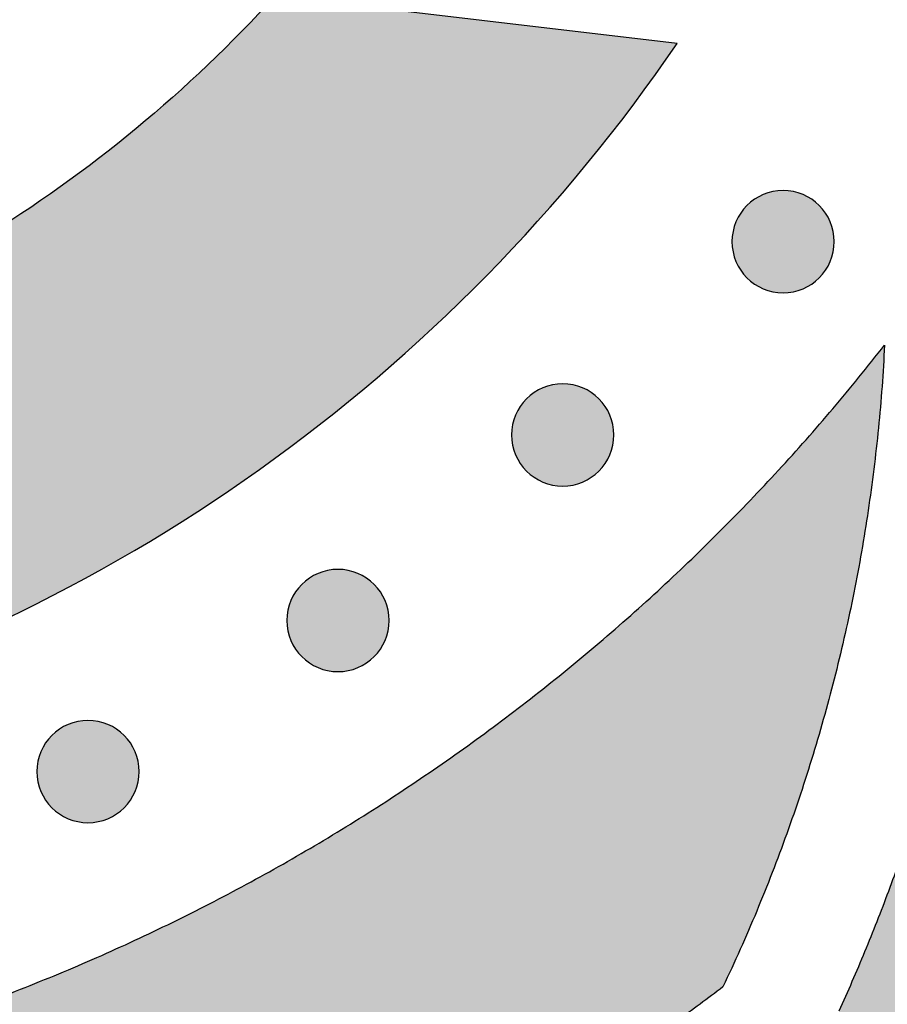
# Model space of a CAD drawing. Header units: millimetres. Extents: x -3873 to -97, y 912 to 4165.
# Tile 253 of 256: x -2880 to -2850, y 1679 to 1714. Entities that reach past the tile are written whole.
import ezdxf

# ---------------------------------------------------------------- set-up
doc = ezdxf.new("R2010")
doc.units = ezdxf.units.MM
doc.layers.add('pattern', color=7, linetype='Continuous', true_color=0x000000)

msp = doc.modelspace()

# ---------------------------------------------------------------- hatches: boundary and pattern name
at = {"layer": 'pattern'}
for points in [[(-2857.108, 1712.754), (-2871.057, 1714.405), (-2871.615, 1713.802), (-2872.185, 1713.207), (-2872.767, 1712.621), (-2873.36, 1712.044), (-2873.964, 1711.477), (-2874.579, 1710.92), (-2875.205, 1710.372), (-2875.841, 1709.835), (-2876.488, 1709.309), (-2877.145, 1708.794), (-2877.811, 1708.29), (-2878.487, 1707.797), (-2879.172, 1707.317), (-2879.865, 1706.848), (-2880.567, 1706.392), (-2881.278, 1705.948), (-2881.996, 1705.517), (-2882.721, 1705.099), (-2883.454, 1704.694), (-2884.193, 1704.303), (-2884.939, 1703.925), (-2885.69, 1703.56), (-2886.448, 1703.209), (-2887.211, 1702.873), (-2887.978, 1702.55), (-2888.75, 1702.241), (-2889.526, 1701.946), (-2890.306, 1701.666), (-2891.089, 1701.4), (-2891.875, 1701.148), (-2892.664, 1700.911), (-2893.455, 1700.688), (-2894.669, 1700.378), (-2895.898, 1700.107), (-2897.138, 1699.876), (-2898.389, 1699.685), (-2899.649, 1699.535), (-2900.914, 1699.427), (-2902.184, 1699.361), (-2903.457, 1699.336), (-2904.729, 1699.354), (-2905.999, 1699.414), (-2907.265, 1699.515), (-2908.525, 1699.659), (-2909.777, 1699.843), (-2911.019, 1700.068), (-2912.249, 1700.332), (-2913.465, 1700.635), (-2914.7, 1700.983), (-2915.928, 1701.365), (-2917.148, 1701.782), (-2918.358, 1702.234), (-2919.557, 1702.719), (-2920.744, 1703.238), (-2921.916, 1703.79), (-2923.074, 1704.374), (-2924.215, 1704.99), (-2925.337, 1705.637), (-2926.441, 1706.315), (-2927.524, 1707.021), (-2928.586, 1707.757), (-2929.625, 1708.52), (-2930.641, 1709.309), (-2931.632, 1710.124), (-2933.056, 1711.362), (-2934.448, 1712.643), (-2935.808, 1713.966), (-2937.132, 1715.328), (-2938.42, 1716.73), (-2939.67, 1718.169), (-2940.879, 1719.643), (-2942.048, 1721.152), (-2943.173, 1722.692), (-2944.254, 1724.264), (-2945.29, 1725.863), (-2946.279, 1727.489), (-2947.22, 1729.14), (-2948.114, 1730.813), (-2948.958, 1732.506), (-2949.753, 1734.218), (-2956.514, 1749.343), (-2962.848, 1734.104), (-2960.706, 1729.316), (-2959.771, 1727.302), (-2958.777, 1725.309), (-2957.726, 1723.34), (-2956.617, 1721.398), (-2955.453, 1719.484), (-2954.234, 1717.601), (-2952.962, 1715.752), (-2951.638, 1713.939), (-2950.263, 1712.163), (-2948.84, 1710.428), (-2947.369, 1708.735), (-2945.853, 1707.085), (-2944.294, 1705.482), (-2942.694, 1703.925), (-2941.055, 1702.418), (-2939.38, 1700.96), (-2938.135, 1699.937), (-2936.859, 1698.945), (-2935.554, 1697.987), (-2934.22, 1697.063), (-2932.859, 1696.175), (-2931.473, 1695.324), (-2930.062, 1694.511), (-2928.629, 1693.737), (-2927.175, 1693.003), (-2925.702, 1692.31), (-2924.212, 1691.658), (-2922.705, 1691.049), (-2921.185, 1690.482), (-2919.653, 1689.958), (-2918.11, 1689.478), (-2916.559, 1689.041), (-2914.963, 1688.643), (-2913.35, 1688.296), (-2911.72, 1688.001), (-2910.077, 1687.759), (-2908.423, 1687.571), (-2906.762, 1687.438), (-2905.095, 1687.36), (-2903.425, 1687.336), (-2901.756, 1687.368), (-2900.089, 1687.456), (-2898.428, 1687.598), (-2896.776, 1687.794), (-2895.134, 1688.045), (-2893.506, 1688.348), (-2891.894, 1688.704), (-2890.3, 1689.11), (-2889.073, 1689.459), (-2887.849, 1689.835), (-2886.629, 1690.24), (-2885.415, 1690.672), (-2884.207, 1691.133), (-2883.006, 1691.621), (-2881.814, 1692.136), (-2880.63, 1692.679), (-2879.456, 1693.249), (-2878.293, 1693.846), (-2877.142, 1694.47), (-2876.004, 1695.12), (-2874.879, 1695.795), (-2873.769, 1696.496), (-2872.674, 1697.222), (-2871.596, 1697.973), (-2870.534, 1698.747), (-2869.49, 1699.544), (-2868.465, 1700.365), (-2867.459, 1701.207), (-2866.473, 1702.07), (-2865.507, 1702.954), (-2864.563, 1703.858), (-2863.641, 1704.781), (-2862.741, 1705.722), (-2861.864, 1706.681), (-2861.01, 1707.657), (-2860.18, 1708.648), (-2859.375, 1709.654), (-2858.594, 1710.675), (-2857.838, 1711.708)], [(-2969.079, 1719.113), (-2968.034, 1717.186), (-2966.941, 1715.28), (-2965.8, 1713.398), (-2964.613, 1711.541), (-2963.381, 1709.711), (-2962.103, 1707.909), (-2960.782, 1706.138), (-2959.418, 1704.398), (-2958.013, 1702.692), (-2956.568, 1701.021), (-2955.083, 1699.386), (-2953.561, 1697.788), (-2952.003, 1696.229), (-2950.411, 1694.71), (-2948.785, 1693.232), (-2947.128, 1691.797), (-2945.629, 1690.565), (-2944.093, 1689.371), (-2942.522, 1688.217), (-2940.916, 1687.105), (-2939.278, 1686.036), (-2937.608, 1685.011), (-2935.91, 1684.033), (-2934.185, 1683.101), (-2932.434, 1682.217), (-2930.661, 1681.383), (-2928.866, 1680.598), (-2927.053, 1679.864), (-2925.222, 1679.182), (-2923.378, 1678.551), (-2921.52, 1677.973), (-2919.653, 1677.447), (-2917.678, 1676.954), (-2915.68, 1676.524), (-2913.662, 1676.159), (-2911.628, 1675.86), (-2909.581, 1675.627), (-2907.524, 1675.462), (-2905.46, 1675.365), (-2903.394, 1675.336), (-2901.327, 1675.376), (-2899.264, 1675.484), (-2897.207, 1675.66), (-2895.162, 1675.903), (-2893.129, 1676.213), (-2891.114, 1676.589), (-2889.118, 1677.029), (-2887.145, 1677.532), (-2885.799, 1677.913), (-2884.456, 1678.322), (-2883.118, 1678.759), (-2881.785, 1679.223), (-2880.459, 1679.716), (-2879.14, 1680.235), (-2877.829, 1680.782), (-2876.526, 1681.356), (-2875.234, 1681.957), (-2873.952, 1682.585), (-2872.681, 1683.24), (-2871.422, 1683.92), (-2870.177, 1684.627), (-2868.945, 1685.359), (-2867.728, 1686.115), (-2866.526, 1686.897), (-2865.34, 1687.703), (-2864.17, 1688.532), (-2863.019, 1689.384), (-2861.885, 1690.259), (-2860.77, 1691.156), (-2859.675, 1692.074), (-2858.599, 1693.013), (-2857.544, 1693.972), (-2856.511, 1694.95), (-2855.499, 1695.947), (-2854.509, 1696.962), (-2853.542, 1697.995), (-2852.597, 1699.044), (-2851.677, 1700.108), (-2850.78, 1701.188), (-2849.907, 1702.282), (-2849.996, 1700.848), (-2850.121, 1699.413), (-2850.281, 1697.98), (-2850.477, 1696.548), (-2850.708, 1695.121), (-2850.974, 1693.698), (-2851.276, 1692.281), (-2851.612, 1690.872), (-2851.983, 1689.471), (-2852.389, 1688.08), (-2852.828, 1686.701), (-2853.301, 1685.334), (-2853.807, 1683.981), (-2854.344, 1682.642), (-2854.914, 1681.32), (-2855.515, 1680.015), (-2857.109, 1678.829), (-2858.735, 1677.68), (-2860.391, 1676.568), (-2862.076, 1675.495), (-2863.788, 1674.461), (-2865.526, 1673.469), (-2867.288, 1672.518), (-2869.073, 1671.609), (-2870.88, 1670.744), (-2872.707, 1669.923), (-2874.552, 1669.147), (-2876.413, 1668.416), (-2878.289, 1667.731), (-2880.179, 1667.092), (-2882.08, 1666.5), (-2883.99, 1665.954), (-2886.342, 1665.354), (-2888.722, 1664.83), (-2891.125, 1664.382), (-2893.548, 1664.012), (-2895.987, 1663.722), (-2898.438, 1663.512), (-2900.898, 1663.384), (-2903.362, 1663.336), (-2905.826, 1663.371), (-2908.287, 1663.486), (-2910.739, 1663.683), (-2913.18, 1663.961), (-2915.605, 1664.318), (-2918.01, 1664.753), (-2920.392, 1665.265), (-2922.747, 1665.852), (-2924.931, 1666.467), (-2927.103, 1667.144), (-2929.26, 1667.881), (-2931.4, 1668.679), (-2933.521, 1669.537), (-2935.619, 1670.455), (-2937.693, 1671.431), (-2939.74, 1672.464), (-2941.758, 1673.554), (-2943.744, 1674.698), (-2945.696, 1675.896), (-2947.612, 1677.147), (-2949.49, 1678.447), (-2951.327, 1679.796), (-2953.123, 1681.193), (-2954.876, 1682.633), (-2956.305, 1683.865), (-2957.714, 1685.123), (-2959.101, 1686.409), (-2960.465, 1687.72), (-2961.807, 1689.057), (-2963.124, 1690.419), (-2964.416, 1691.805), (-2965.684, 1693.215), (-2966.925, 1694.647), (-2968.14, 1696.102), (-2969.328, 1697.578), (-2970.488, 1699.075), (-2971.619, 1700.592), (-2972.722, 1702.128), (-2973.796, 1703.682), (-2974.84, 1705.254)], [(-2854.681, 1707.135), (-2854.653, 1707.162), (-2854.624, 1707.189), (-2854.594, 1707.216), (-2854.563, 1707.242), (-2854.531, 1707.268), (-2854.499, 1707.293), (-2854.466, 1707.318), (-2854.432, 1707.342), (-2854.397, 1707.365), (-2854.361, 1707.388), (-2854.324, 1707.41), (-2854.287, 1707.431), (-2854.249, 1707.451), (-2854.21, 1707.471), (-2854.171, 1707.49), (-2854.131, 1707.508), (-2854.09, 1707.525), (-2854.049, 1707.541), (-2854.007, 1707.556), (-2853.964, 1707.57), (-2853.921, 1707.583), (-2853.878, 1707.595), (-2853.834, 1707.606), (-2853.79, 1707.616), (-2853.745, 1707.624), (-2853.7, 1707.632), (-2853.655, 1707.638), (-2853.609, 1707.644), (-2853.564, 1707.648), (-2853.518, 1707.651), (-2853.472, 1707.653), (-2853.426, 1707.653), (-2853.38, 1707.652), (-2853.334, 1707.651), (-2853.288, 1707.648), (-2853.243, 1707.643), (-2853.197, 1707.638), (-2853.152, 1707.632), (-2853.107, 1707.624), (-2853.062, 1707.615), (-2853.018, 1707.605), (-2852.974, 1707.594), (-2852.931, 1707.582), (-2852.888, 1707.569), (-2852.845, 1707.555), (-2852.803, 1707.54), (-2852.762, 1707.524), (-2852.721, 1707.506), (-2852.681, 1707.488), (-2852.642, 1707.47), (-2852.603, 1707.45), (-2852.565, 1707.429), (-2852.528, 1707.408), (-2852.491, 1707.386), (-2852.456, 1707.363), (-2852.421, 1707.34), (-2852.387, 1707.316), (-2852.353, 1707.291), (-2852.321, 1707.266), (-2852.29, 1707.24), (-2852.259, 1707.214), (-2852.229, 1707.187), (-2852.2, 1707.16), (-2852.172, 1707.132), (-2852.144, 1707.104), (-2852.117, 1707.075), (-2852.09, 1707.045), (-2852.064, 1707.014), (-2852.039, 1706.983), (-2852.013, 1706.95), (-2851.989, 1706.917), (-2851.965, 1706.883), (-2851.941, 1706.848), (-2851.919, 1706.812), (-2851.897, 1706.776), (-2851.875, 1706.738), (-2851.855, 1706.7), (-2851.835, 1706.661), (-2851.816, 1706.622), (-2851.799, 1706.582), (-2851.782, 1706.541), (-2851.766, 1706.5), (-2851.75, 1706.458), (-2851.736, 1706.415), (-2851.723, 1706.372), (-2851.711, 1706.329), (-2851.7, 1706.285), (-2851.691, 1706.241), (-2851.682, 1706.196), (-2851.674, 1706.151), (-2851.668, 1706.106), (-2851.663, 1706.06), (-2851.659, 1706.015), (-2851.656, 1705.969), (-2851.654, 1705.923), (-2851.653, 1705.877), (-2851.654, 1705.831), (-2851.656, 1705.785), (-2851.659, 1705.739), (-2851.663, 1705.694), (-2851.668, 1705.648), (-2851.675, 1705.603), (-2851.683, 1705.558), (-2851.691, 1705.514), (-2851.701, 1705.469), (-2851.712, 1705.425), (-2851.724, 1705.382), (-2851.737, 1705.339), (-2851.752, 1705.296), (-2851.767, 1705.255), (-2851.783, 1705.213), (-2851.8, 1705.173), (-2851.818, 1705.132), (-2851.837, 1705.093), (-2851.856, 1705.054), (-2851.877, 1705.016), (-2851.898, 1704.979), (-2851.92, 1704.943), (-2851.943, 1704.907), (-2851.967, 1704.872), (-2851.991, 1704.838), (-2852.015, 1704.805), (-2852.041, 1704.772), (-2852.066, 1704.741), (-2852.093, 1704.71), (-2852.119, 1704.68), (-2852.147, 1704.651), (-2852.174, 1704.623), (-2852.202, 1704.595), (-2852.231, 1704.568), (-2852.261, 1704.542), (-2852.292, 1704.515), (-2852.324, 1704.49), (-2852.356, 1704.464), (-2852.389, 1704.44), (-2852.424, 1704.416), (-2852.459, 1704.392), (-2852.494, 1704.37), (-2852.531, 1704.348), (-2852.568, 1704.327), (-2852.606, 1704.306), (-2852.645, 1704.286), (-2852.684, 1704.268), (-2852.724, 1704.25), (-2852.765, 1704.233), (-2852.807, 1704.217), (-2852.849, 1704.202), (-2852.891, 1704.188), (-2852.934, 1704.175), (-2852.977, 1704.163), (-2853.021, 1704.152), (-2853.066, 1704.142), (-2853.11, 1704.133), (-2853.155, 1704.125), (-2853.201, 1704.119), (-2853.246, 1704.114), (-2853.292, 1704.11), (-2853.337, 1704.107), (-2853.383, 1704.105), (-2853.429, 1704.104), (-2853.475, 1704.105), (-2853.521, 1704.107), (-2853.567, 1704.11), (-2853.613, 1704.114), (-2853.658, 1704.119), (-2853.703, 1704.126), (-2853.748, 1704.134), (-2853.793, 1704.142), (-2853.837, 1704.152), (-2853.881, 1704.163), (-2853.924, 1704.175), (-2853.967, 1704.189), (-2854.01, 1704.203), (-2854.052, 1704.218), (-2854.093, 1704.234), (-2854.134, 1704.251), (-2854.174, 1704.269), (-2854.213, 1704.288), (-2854.252, 1704.308), (-2854.29, 1704.328), (-2854.327, 1704.35), (-2854.364, 1704.372), (-2854.399, 1704.394), (-2854.434, 1704.418), (-2854.468, 1704.442), (-2854.502, 1704.467), (-2854.534, 1704.492), (-2854.566, 1704.518), (-2854.596, 1704.544), (-2854.626, 1704.571), (-2854.655, 1704.598), (-2854.683, 1704.625), (-2854.711, 1704.654), (-2854.738, 1704.683), (-2854.765, 1704.712), (-2854.791, 1704.743), (-2854.817, 1704.775), (-2854.842, 1704.807), (-2854.867, 1704.841), (-2854.891, 1704.875), (-2854.914, 1704.91), (-2854.937, 1704.945), (-2854.959, 1704.982), (-2854.98, 1705.019), (-2855, 1705.057), (-2855.02, 1705.096), (-2855.039, 1705.136), (-2855.057, 1705.176), (-2855.074, 1705.216), (-2855.09, 1705.258), (-2855.105, 1705.3), (-2855.119, 1705.342), (-2855.132, 1705.385), (-2855.144, 1705.429), (-2855.155, 1705.473), (-2855.165, 1705.517), (-2855.173, 1705.562), (-2855.181, 1705.606), (-2855.187, 1705.652), (-2855.193, 1705.697), (-2855.197, 1705.743), (-2855.2, 1705.789), (-2855.201, 1705.835), (-2855.202, 1705.88), (-2855.201, 1705.926), (-2855.199, 1705.972), (-2855.196, 1706.018), (-2855.192, 1706.064), (-2855.187, 1706.109), (-2855.18, 1706.154), (-2855.173, 1706.199), (-2855.164, 1706.244), (-2855.154, 1706.288), (-2855.143, 1706.332), (-2855.131, 1706.376), (-2855.118, 1706.419), (-2855.104, 1706.461), (-2855.088, 1706.503), (-2855.072, 1706.544), (-2855.055, 1706.585), (-2855.037, 1706.625), (-2855.018, 1706.665), (-2854.999, 1706.703), (-2854.978, 1706.741), (-2854.957, 1706.778), (-2854.935, 1706.815), (-2854.912, 1706.851), (-2854.889, 1706.886), (-2854.865, 1706.92), (-2854.84, 1706.953), (-2854.815, 1706.985), (-2854.789, 1707.017), (-2854.763, 1707.048), (-2854.736, 1707.077), (-2854.709, 1707.106)], [(-2862.329, 1700.427), (-2862.301, 1700.455), (-2862.272, 1700.482), (-2862.242, 1700.509), (-2862.211, 1700.535), (-2862.179, 1700.561), (-2862.147, 1700.586), (-2862.114, 1700.61), (-2862.079, 1700.634), (-2862.045, 1700.658), (-2862.009, 1700.681), (-2861.972, 1700.703), (-2861.935, 1700.724), (-2861.897, 1700.744), (-2861.858, 1700.764), (-2861.819, 1700.783), (-2861.779, 1700.801), (-2861.738, 1700.818), (-2861.697, 1700.834), (-2861.655, 1700.849), (-2861.612, 1700.863), (-2861.569, 1700.876), (-2861.526, 1700.888), (-2861.482, 1700.899), (-2861.437, 1700.909), (-2861.393, 1700.917), (-2861.348, 1700.925), (-2861.303, 1700.931), (-2861.257, 1700.937), (-2861.211, 1700.941), (-2861.166, 1700.944), (-2861.12, 1700.945), (-2861.074, 1700.946), (-2861.028, 1700.945), (-2860.982, 1700.943), (-2860.936, 1700.94), (-2860.891, 1700.936), (-2860.845, 1700.931), (-2860.8, 1700.924), (-2860.755, 1700.917), (-2860.71, 1700.908), (-2860.666, 1700.898), (-2860.622, 1700.887), (-2860.579, 1700.875), (-2860.536, 1700.862), (-2860.493, 1700.848), (-2860.451, 1700.832), (-2860.41, 1700.816), (-2860.369, 1700.799), (-2860.329, 1700.781), (-2860.29, 1700.762), (-2860.251, 1700.743), (-2860.213, 1700.722), (-2860.176, 1700.701), (-2860.139, 1700.679), (-2860.104, 1700.656), (-2860.069, 1700.633), (-2860.035, 1700.608), (-2860.001, 1700.584), (-2859.969, 1700.559), (-2859.937, 1700.533), (-2859.907, 1700.506), (-2859.877, 1700.48), (-2859.848, 1700.453), (-2859.82, 1700.425), (-2859.792, 1700.397), (-2859.765, 1700.368), (-2859.738, 1700.338), (-2859.712, 1700.307), (-2859.686, 1700.275), (-2859.661, 1700.243), (-2859.637, 1700.21), (-2859.613, 1700.176), (-2859.589, 1700.141), (-2859.566, 1700.105), (-2859.545, 1700.068), (-2859.523, 1700.031), (-2859.503, 1699.993), (-2859.483, 1699.954), (-2859.464, 1699.915), (-2859.446, 1699.875), (-2859.429, 1699.834), (-2859.413, 1699.793), (-2859.398, 1699.751), (-2859.384, 1699.708), (-2859.371, 1699.665), (-2859.359, 1699.622), (-2859.348, 1699.578), (-2859.338, 1699.533), (-2859.33, 1699.489), (-2859.322, 1699.444), (-2859.316, 1699.399), (-2859.311, 1699.353), (-2859.306, 1699.307), (-2859.303, 1699.262), (-2859.302, 1699.216), (-2859.301, 1699.17), (-2859.302, 1699.124), (-2859.304, 1699.078), (-2859.307, 1699.032), (-2859.311, 1698.987), (-2859.316, 1698.941), (-2859.323, 1698.896), (-2859.33, 1698.851), (-2859.339, 1698.806), (-2859.349, 1698.762), (-2859.36, 1698.718), (-2859.372, 1698.675), (-2859.385, 1698.632), (-2859.399, 1698.589), (-2859.415, 1698.547), (-2859.431, 1698.506), (-2859.448, 1698.465), (-2859.466, 1698.425), (-2859.485, 1698.386), (-2859.504, 1698.347), (-2859.525, 1698.309), (-2859.546, 1698.272), (-2859.568, 1698.235), (-2859.591, 1698.2), (-2859.614, 1698.165), (-2859.639, 1698.131), (-2859.663, 1698.097), (-2859.689, 1698.065), (-2859.714, 1698.033), (-2859.741, 1698.003), (-2859.767, 1697.973), (-2859.795, 1697.944), (-2859.822, 1697.916), (-2859.85, 1697.888), (-2859.879, 1697.861), (-2859.909, 1697.834), (-2859.94, 1697.808), (-2859.972, 1697.782), (-2860.004, 1697.757), (-2860.037, 1697.733), (-2860.072, 1697.709), (-2860.106, 1697.685), (-2860.142, 1697.663), (-2860.179, 1697.641), (-2860.216, 1697.619), (-2860.254, 1697.599), (-2860.293, 1697.579), (-2860.332, 1697.56), (-2860.372, 1697.543), (-2860.413, 1697.526), (-2860.454, 1697.509), (-2860.496, 1697.494), (-2860.539, 1697.48), (-2860.582, 1697.467), (-2860.625, 1697.455), (-2860.669, 1697.444), (-2860.714, 1697.435), (-2860.758, 1697.426), (-2860.803, 1697.418), (-2860.848, 1697.412), (-2860.894, 1697.407), (-2860.94, 1697.402), (-2860.985, 1697.4), (-2861.031, 1697.398), (-2861.077, 1697.397), (-2861.123, 1697.398), (-2861.169, 1697.4), (-2861.215, 1697.403), (-2861.26, 1697.407), (-2861.306, 1697.412), (-2861.351, 1697.419), (-2861.396, 1697.426), (-2861.441, 1697.435), (-2861.485, 1697.445), (-2861.529, 1697.456), (-2861.572, 1697.468), (-2861.615, 1697.481), (-2861.658, 1697.496), (-2861.7, 1697.511), (-2861.741, 1697.527), (-2861.782, 1697.544), (-2861.822, 1697.562), (-2861.861, 1697.581), (-2861.9, 1697.6), (-2861.938, 1697.621), (-2861.975, 1697.642), (-2862.012, 1697.664), (-2862.047, 1697.687), (-2862.082, 1697.711), (-2862.116, 1697.735), (-2862.15, 1697.759), (-2862.182, 1697.785), (-2862.214, 1697.81), (-2862.244, 1697.837), (-2862.274, 1697.863), (-2862.303, 1697.891), (-2862.331, 1697.918), (-2862.359, 1697.946), (-2862.386, 1697.975), (-2862.413, 1698.005), (-2862.439, 1698.036), (-2862.465, 1698.068), (-2862.49, 1698.1), (-2862.514, 1698.133), (-2862.538, 1698.168), (-2862.562, 1698.203), (-2862.584, 1698.238), (-2862.606, 1698.275), (-2862.628, 1698.312), (-2862.648, 1698.35), (-2862.668, 1698.389), (-2862.687, 1698.428), (-2862.705, 1698.468), (-2862.722, 1698.509), (-2862.738, 1698.551), (-2862.753, 1698.592), (-2862.767, 1698.635), (-2862.78, 1698.678), (-2862.792, 1698.721), (-2862.803, 1698.765), (-2862.812, 1698.81), (-2862.821, 1698.854), (-2862.829, 1698.899), (-2862.835, 1698.945), (-2862.84, 1698.99), (-2862.845, 1699.036), (-2862.848, 1699.081), (-2862.849, 1699.127), (-2862.85, 1699.173), (-2862.849, 1699.219), (-2862.847, 1699.265), (-2862.844, 1699.311), (-2862.84, 1699.356), (-2862.835, 1699.402), (-2862.828, 1699.447), (-2862.821, 1699.492), (-2862.812, 1699.537), (-2862.802, 1699.581), (-2862.791, 1699.625), (-2862.779, 1699.668), (-2862.766, 1699.711), (-2862.752, 1699.754), (-2862.736, 1699.796), (-2862.72, 1699.837), (-2862.703, 1699.878), (-2862.685, 1699.918), (-2862.666, 1699.957), (-2862.647, 1699.996), (-2862.626, 1700.034), (-2862.605, 1700.071), (-2862.583, 1700.108), (-2862.56, 1700.143), (-2862.537, 1700.178), (-2862.512, 1700.212), (-2862.488, 1700.246), (-2862.462, 1700.278), (-2862.437, 1700.31), (-2862.41, 1700.34), (-2862.384, 1700.37), (-2862.356, 1700.399)], [(-2819.004, 1630.107), (-2825.03, 1647.016), (-2831.621, 1663.724), (-2838.766, 1680.202), (-2846.453, 1696.424), (-2846.62, 1695.312), (-2846.808, 1694.203), (-2847.015, 1693.096), (-2847.243, 1691.992), (-2847.491, 1690.891), (-2847.758, 1689.795), (-2848.046, 1688.703), (-2848.353, 1687.616), (-2848.679, 1686.536), (-2849.025, 1685.461), (-2849.39, 1684.393), (-2849.774, 1683.332), (-2850.177, 1682.279), (-2850.598, 1681.235), (-2851.037, 1680.199), (-2851.495, 1679.172), (-2846.955, 1669.103), (-2842.627, 1658.938), (-2838.514, 1648.685), (-2834.618, 1638.351), (-2833.556, 1638.041), (-2832.5, 1637.703), (-2831.452, 1637.335), (-2830.412, 1636.939), (-2829.382, 1636.514), (-2828.362, 1636.061), (-2827.355, 1635.581), (-2826.36, 1635.073), (-2825.38, 1634.538), (-2824.416, 1633.978), (-2823.467, 1633.392), (-2822.536, 1632.781), (-2821.623, 1632.146), (-2820.73, 1631.488), (-2819.856, 1630.808)], [(-2870.127, 1693.986), (-2870.099, 1694.014), (-2870.07, 1694.041), (-2870.04, 1694.068), (-2870.009, 1694.094), (-2869.978, 1694.12), (-2869.945, 1694.145), (-2869.912, 1694.17), (-2869.878, 1694.194), (-2869.843, 1694.217), (-2869.807, 1694.24), (-2869.771, 1694.262), (-2869.733, 1694.283), (-2869.695, 1694.303), (-2869.657, 1694.323), (-2869.617, 1694.342), (-2869.577, 1694.36), (-2869.536, 1694.377), (-2869.495, 1694.393), (-2869.453, 1694.408), (-2869.41, 1694.422), (-2869.367, 1694.435), (-2869.324, 1694.447), (-2869.28, 1694.458), (-2869.236, 1694.468), (-2869.191, 1694.476), (-2869.146, 1694.484), (-2869.101, 1694.49), (-2869.055, 1694.496), (-2869.01, 1694.5), (-2868.964, 1694.503), (-2868.918, 1694.504), (-2868.872, 1694.505), (-2868.826, 1694.504), (-2868.78, 1694.503), (-2868.735, 1694.5), (-2868.689, 1694.495), (-2868.643, 1694.49), (-2868.598, 1694.483), (-2868.553, 1694.476), (-2868.509, 1694.467), (-2868.464, 1694.457), (-2868.42, 1694.446), (-2868.377, 1694.434), (-2868.334, 1694.421), (-2868.292, 1694.407), (-2868.25, 1694.392), (-2868.208, 1694.375), (-2868.168, 1694.358), (-2868.128, 1694.34), (-2868.088, 1694.322), (-2868.049, 1694.302), (-2868.011, 1694.281), (-2867.974, 1694.26), (-2867.938, 1694.238), (-2867.902, 1694.215), (-2867.867, 1694.192), (-2867.833, 1694.168), (-2867.8, 1694.143), (-2867.767, 1694.118), (-2867.736, 1694.092), (-2867.705, 1694.066), (-2867.675, 1694.039), (-2867.646, 1694.012), (-2867.618, 1693.984), (-2867.591, 1693.956), (-2867.563, 1693.927), (-2867.537, 1693.897), (-2867.511, 1693.866), (-2867.485, 1693.835), (-2867.46, 1693.802), (-2867.435, 1693.769), (-2867.411, 1693.735), (-2867.388, 1693.7), (-2867.365, 1693.664), (-2867.343, 1693.627), (-2867.322, 1693.59), (-2867.301, 1693.552), (-2867.282, 1693.513), (-2867.263, 1693.474), (-2867.245, 1693.434), (-2867.228, 1693.393), (-2867.212, 1693.352), (-2867.197, 1693.31), (-2867.183, 1693.267), (-2867.17, 1693.224), (-2867.158, 1693.181), (-2867.147, 1693.137), (-2867.137, 1693.093), (-2867.128, 1693.048), (-2867.121, 1693.003), (-2867.114, 1692.958), (-2867.109, 1692.912), (-2867.105, 1692.867), (-2867.102, 1692.821), (-2867.1, 1692.775), (-2867.1, 1692.729), (-2867.1, 1692.683), (-2867.102, 1692.637), (-2867.105, 1692.591), (-2867.109, 1692.546), (-2867.115, 1692.5), (-2867.121, 1692.455), (-2867.129, 1692.41), (-2867.138, 1692.365), (-2867.147, 1692.321), (-2867.158, 1692.277), (-2867.171, 1692.234), (-2867.184, 1692.191), (-2867.198, 1692.148), (-2867.213, 1692.106), (-2867.229, 1692.065), (-2867.246, 1692.024), (-2867.264, 1691.984), (-2867.283, 1691.945), (-2867.303, 1691.906), (-2867.323, 1691.868), (-2867.345, 1691.831), (-2867.367, 1691.795), (-2867.389, 1691.759), (-2867.413, 1691.724), (-2867.437, 1691.69), (-2867.462, 1691.657), (-2867.487, 1691.624), (-2867.513, 1691.593), (-2867.539, 1691.562), (-2867.566, 1691.532), (-2867.593, 1691.503), (-2867.62, 1691.475), (-2867.649, 1691.447), (-2867.678, 1691.42), (-2867.708, 1691.394), (-2867.738, 1691.367), (-2867.77, 1691.342), (-2867.802, 1691.316), (-2867.836, 1691.292), (-2867.87, 1691.268), (-2867.905, 1691.244), (-2867.941, 1691.222), (-2867.977, 1691.2), (-2868.014, 1691.178), (-2868.052, 1691.158), (-2868.091, 1691.138), (-2868.131, 1691.12), (-2868.171, 1691.102), (-2868.211, 1691.085), (-2868.253, 1691.069), (-2868.295, 1691.054), (-2868.337, 1691.039), (-2868.38, 1691.026), (-2868.424, 1691.014), (-2868.468, 1691.004), (-2868.512, 1690.994), (-2868.557, 1690.985), (-2868.602, 1690.977), (-2868.647, 1690.971), (-2868.692, 1690.966), (-2868.738, 1690.962), (-2868.784, 1690.959), (-2868.83, 1690.957), (-2868.876, 1690.956), (-2868.922, 1690.957), (-2868.967, 1690.959), (-2869.013, 1690.962), (-2869.059, 1690.966), (-2869.104, 1690.971), (-2869.15, 1690.978), (-2869.194, 1690.986), (-2869.239, 1690.994), (-2869.283, 1691.004), (-2869.327, 1691.015), (-2869.371, 1691.027), (-2869.414, 1691.04), (-2869.456, 1691.055), (-2869.498, 1691.07), (-2869.539, 1691.086), (-2869.58, 1691.103), (-2869.62, 1691.121), (-2869.66, 1691.14), (-2869.698, 1691.16), (-2869.736, 1691.18), (-2869.774, 1691.201), (-2869.81, 1691.223), (-2869.846, 1691.246), (-2869.881, 1691.27), (-2869.915, 1691.294), (-2869.948, 1691.318), (-2869.98, 1691.344), (-2870.012, 1691.369), (-2870.043, 1691.396), (-2870.073, 1691.423), (-2870.102, 1691.45), (-2870.13, 1691.477), (-2870.157, 1691.505), (-2870.184, 1691.534), (-2870.211, 1691.564), (-2870.237, 1691.595), (-2870.263, 1691.627), (-2870.288, 1691.659), (-2870.313, 1691.693), (-2870.337, 1691.727), (-2870.36, 1691.762), (-2870.383, 1691.797), (-2870.405, 1691.834), (-2870.426, 1691.871), (-2870.447, 1691.909), (-2870.466, 1691.948), (-2870.485, 1691.987), (-2870.503, 1692.028), (-2870.52, 1692.068), (-2870.536, 1692.11), (-2870.551, 1692.152), (-2870.565, 1692.194), (-2870.578, 1692.237), (-2870.59, 1692.281), (-2870.601, 1692.324), (-2870.611, 1692.369), (-2870.62, 1692.413), (-2870.627, 1692.458), (-2870.634, 1692.504), (-2870.639, 1692.549), (-2870.643, 1692.595), (-2870.646, 1692.641), (-2870.648, 1692.686), (-2870.648, 1692.732), (-2870.648, 1692.778), (-2870.646, 1692.824), (-2870.643, 1692.87), (-2870.639, 1692.916), (-2870.633, 1692.961), (-2870.627, 1693.006), (-2870.619, 1693.051), (-2870.61, 1693.096), (-2870.6, 1693.14), (-2870.589, 1693.184), (-2870.577, 1693.228), (-2870.564, 1693.271), (-2870.55, 1693.313), (-2870.535, 1693.355), (-2870.519, 1693.396), (-2870.502, 1693.437), (-2870.484, 1693.477), (-2870.465, 1693.516), (-2870.445, 1693.555), (-2870.424, 1693.593), (-2870.403, 1693.63), (-2870.381, 1693.667), (-2870.358, 1693.703), (-2870.335, 1693.737), (-2870.311, 1693.772), (-2870.286, 1693.805), (-2870.261, 1693.837), (-2870.235, 1693.869), (-2870.209, 1693.9), (-2870.182, 1693.929), (-2870.155, 1693.958)], [(-2878.8, 1688.745), (-2878.772, 1688.772), (-2878.743, 1688.799), (-2878.713, 1688.826), (-2878.683, 1688.852), (-2878.651, 1688.878), (-2878.618, 1688.903), (-2878.585, 1688.928), (-2878.551, 1688.952), (-2878.516, 1688.975), (-2878.48, 1688.998), (-2878.444, 1689.02), (-2878.407, 1689.041), (-2878.369, 1689.062), (-2878.33, 1689.081), (-2878.29, 1689.1), (-2878.25, 1689.118), (-2878.209, 1689.135), (-2878.168, 1689.151), (-2878.126, 1689.166), (-2878.084, 1689.18), (-2878.041, 1689.193), (-2877.997, 1689.205), (-2877.953, 1689.216), (-2877.909, 1689.226), (-2877.864, 1689.235), (-2877.819, 1689.242), (-2877.774, 1689.249), (-2877.729, 1689.254), (-2877.683, 1689.258), (-2877.637, 1689.261), (-2877.591, 1689.263), (-2877.545, 1689.263), (-2877.499, 1689.263), (-2877.454, 1689.261), (-2877.408, 1689.258), (-2877.362, 1689.254), (-2877.317, 1689.248), (-2877.271, 1689.242), (-2877.226, 1689.234), (-2877.182, 1689.225), (-2877.138, 1689.215), (-2877.094, 1689.204), (-2877.05, 1689.192), (-2877.007, 1689.179), (-2876.965, 1689.165), (-2876.923, 1689.15), (-2876.882, 1689.134), (-2876.841, 1689.117), (-2876.801, 1689.099), (-2876.761, 1689.08), (-2876.723, 1689.06), (-2876.685, 1689.04), (-2876.647, 1689.018), (-2876.611, 1688.996), (-2876.575, 1688.973), (-2876.54, 1688.95), (-2876.506, 1688.926), (-2876.473, 1688.901), (-2876.441, 1688.876), (-2876.409, 1688.85), (-2876.378, 1688.824), (-2876.348, 1688.797), (-2876.319, 1688.77), (-2876.291, 1688.742), (-2876.264, 1688.714), (-2876.237, 1688.685), (-2876.21, 1688.655), (-2876.184, 1688.624), (-2876.158, 1688.593), (-2876.133, 1688.56), (-2876.108, 1688.527), (-2876.084, 1688.493), (-2876.061, 1688.458), (-2876.038, 1688.422), (-2876.016, 1688.386), (-2875.995, 1688.348), (-2875.974, 1688.31), (-2875.955, 1688.272), (-2875.936, 1688.232), (-2875.918, 1688.192), (-2875.901, 1688.151), (-2875.885, 1688.11), (-2875.87, 1688.068), (-2875.856, 1688.026), (-2875.843, 1687.983), (-2875.831, 1687.939), (-2875.82, 1687.895), (-2875.81, 1687.851), (-2875.801, 1687.806), (-2875.794, 1687.761), (-2875.787, 1687.716), (-2875.782, 1687.671), (-2875.778, 1687.625), (-2875.775, 1687.579), (-2875.773, 1687.533), (-2875.773, 1687.487), (-2875.773, 1687.441), (-2875.775, 1687.395), (-2875.778, 1687.35), (-2875.782, 1687.304), (-2875.788, 1687.259), (-2875.794, 1687.213), (-2875.802, 1687.168), (-2875.811, 1687.124), (-2875.821, 1687.079), (-2875.832, 1687.036), (-2875.844, 1686.992), (-2875.857, 1686.949), (-2875.871, 1686.907), (-2875.886, 1686.865), (-2875.902, 1686.823), (-2875.919, 1686.783), (-2875.937, 1686.743), (-2875.956, 1686.703), (-2875.976, 1686.664), (-2875.996, 1686.626), (-2876.018, 1686.589), (-2876.04, 1686.553), (-2876.063, 1686.517), (-2876.086, 1686.482), (-2876.11, 1686.448), (-2876.135, 1686.415), (-2876.16, 1686.382), (-2876.186, 1686.351), (-2876.212, 1686.32), (-2876.239, 1686.29), (-2876.266, 1686.261), (-2876.294, 1686.233), (-2876.322, 1686.206), (-2876.351, 1686.179), (-2876.381, 1686.152), (-2876.412, 1686.126), (-2876.443, 1686.1), (-2876.476, 1686.075), (-2876.509, 1686.05), (-2876.543, 1686.026), (-2876.578, 1686.003), (-2876.614, 1685.98), (-2876.65, 1685.958), (-2876.688, 1685.937), (-2876.726, 1685.916), (-2876.764, 1685.897), (-2876.804, 1685.878), (-2876.844, 1685.86), (-2876.885, 1685.843), (-2876.926, 1685.827), (-2876.968, 1685.812), (-2877.01, 1685.798), (-2877.053, 1685.785), (-2877.097, 1685.773), (-2877.141, 1685.762), (-2877.185, 1685.752), (-2877.23, 1685.743), (-2877.275, 1685.736), (-2877.32, 1685.729), (-2877.365, 1685.724), (-2877.411, 1685.72), (-2877.457, 1685.717), (-2877.503, 1685.715), (-2877.549, 1685.715), (-2877.595, 1685.715), (-2877.641, 1685.717), (-2877.686, 1685.72), (-2877.732, 1685.724), (-2877.777, 1685.73), (-2877.823, 1685.736), (-2877.868, 1685.744), (-2877.912, 1685.753), (-2877.957, 1685.763), (-2878, 1685.774), (-2878.044, 1685.786), (-2878.087, 1685.799), (-2878.129, 1685.813), (-2878.171, 1685.828), (-2878.213, 1685.844), (-2878.253, 1685.861), (-2878.293, 1685.879), (-2878.333, 1685.898), (-2878.372, 1685.918), (-2878.41, 1685.938), (-2878.447, 1685.96), (-2878.483, 1685.982), (-2878.519, 1686.004), (-2878.554, 1686.028), (-2878.588, 1686.052), (-2878.621, 1686.077), (-2878.654, 1686.102), (-2878.685, 1686.128), (-2878.716, 1686.154), (-2878.746, 1686.181), (-2878.775, 1686.208), (-2878.803, 1686.236), (-2878.83, 1686.264), (-2878.857, 1686.293), (-2878.884, 1686.323), (-2878.91, 1686.353), (-2878.936, 1686.385), (-2878.961, 1686.418), (-2878.986, 1686.451), (-2879.01, 1686.485), (-2879.033, 1686.52), (-2879.056, 1686.556), (-2879.078, 1686.592), (-2879.099, 1686.629), (-2879.12, 1686.667), (-2879.139, 1686.706), (-2879.158, 1686.746), (-2879.176, 1686.786), (-2879.193, 1686.827), (-2879.209, 1686.868), (-2879.224, 1686.91), (-2879.238, 1686.952), (-2879.251, 1686.995), (-2879.263, 1687.039), (-2879.274, 1687.083), (-2879.284, 1687.127), (-2879.293, 1687.172), (-2879.3, 1687.217), (-2879.307, 1687.262), (-2879.312, 1687.307), (-2879.316, 1687.353), (-2879.319, 1687.399), (-2879.321, 1687.445), (-2879.321, 1687.491), (-2879.321, 1687.537), (-2879.319, 1687.582), (-2879.316, 1687.628), (-2879.312, 1687.674), (-2879.306, 1687.719), (-2879.3, 1687.765), (-2879.292, 1687.81), (-2879.283, 1687.854), (-2879.273, 1687.898), (-2879.262, 1687.942), (-2879.25, 1687.986), (-2879.237, 1688.029), (-2879.223, 1688.071), (-2879.208, 1688.113), (-2879.192, 1688.154), (-2879.175, 1688.195), (-2879.157, 1688.235), (-2879.138, 1688.275), (-2879.118, 1688.313), (-2879.098, 1688.351), (-2879.076, 1688.389), (-2879.054, 1688.425), (-2879.032, 1688.461), (-2879.008, 1688.496), (-2878.984, 1688.53), (-2878.959, 1688.563), (-2878.934, 1688.595), (-2878.908, 1688.627), (-2878.882, 1688.658), (-2878.855, 1688.688), (-2878.828, 1688.717)]]:
    msp.add_hatch(color=256, dxfattribs=at).paths.add_polyline_path(points, flags=0)

# ---------------------------------------------------------------- linework, layer by layer
msp.add_line((-2857.108, 1712.754), (-2871.057, 1714.405), dxfattribs=at)
at = {"layer": 'pattern', "extrusion": (0, 0, -1)}
for centre in [(2853.428, 1705.879), (2861.075, 1699.172), (2868.874, 1692.731), (2877.547, 1687.489)]:
    msp.add_circle(centre, 1.774, dxfattribs=at)
msp.add_arc((2905.799, 1745.989), 46.953, 222.2743, 254.7574, dxfattribs=at)
at = {"layer": 'pattern'}
msp.add_arc((-2905.799, 1745.989), 58.953, 285.24263, 325.68426, dxfattribs=at)
for points, weights, knots in [([(-2969.079, 1719.113), (-2960.758, 1703.322), (-2947.128, 1691.797), (-2934.999, 1681.542), (-2919.653, 1677.447), (-2903.388, 1673.106), (-2887.145, 1677.532), (-2864.418, 1683.725), (-2849.907, 1702.282)], [1, 0.98163196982, 1, 0.975776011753, 1, 0.965508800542, 1, 0.949062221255, 1], [-35.25962, -35.25962, -35.25962, 0, 0, 31.249243, 31.249243, 64.135935, 64.135935, 109.623951, 109.623951, 109.623951]), ([(-2855.515, 1680.015), (-2868.381, 1670.208), (-2883.99, 1665.954), (-2903.355, 1660.678), (-2922.747, 1665.852), (-2940.692, 1670.641), (-2954.876, 1682.633), (-2966.518, 1692.478), (-2974.84, 1705.254)], [1, 0.981507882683, 1, 0.965508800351, 1, 0.975776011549, 1, 0.989391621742, 1], [132.735037, 132.735037, 132.735037, 164.690282, 164.690282, 203.898715, 203.898715, 240.441296, 240.441296, 270.718866, 270.718866, 270.718866])]:
    msp.add_rational_spline(points, weights, degree=2, knots=knots, dxfattribs=at)
for points, weights in [([(-2849.907, 1702.282), (-2850.492, 1690.589), (-2855.515, 1680.015)], [1, 0.980714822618, 1]), ([(-2846.453, 1696.424), (-2847.725, 1687.433), (-2851.495, 1679.172)], [1, 0.989688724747, 1])]:
    msp.add_rational_spline(points, weights, degree=2, dxfattribs=at)

doc.saveas('drawing.dxf')
